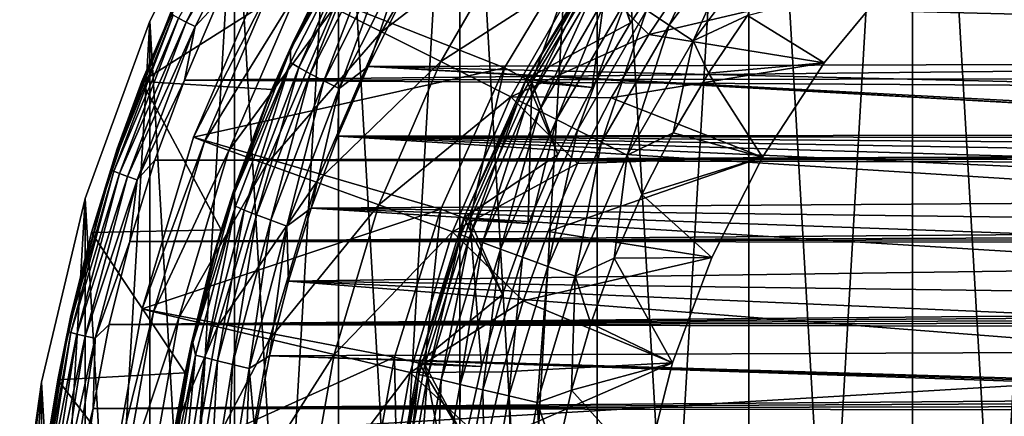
# Model space of a CAD drawing. Header units: metres. Extents: x -27 to 243, y -26 to 26.
# Tile 26 of 88: x -26.21 to -10.3, y 4.01 to 10.42. Entities that reach past the tile are written whole.
import ezdxf

# ---------------------------------------------------------------- set-up
doc = ezdxf.new("R2010")
doc.units = ezdxf.units.M
doc.layers.add('solid_ASS_SW0001', color=7, linetype='CONTINUOUS')

msp = doc.modelspace()

# ---------------------------------------------------------------- linework, layer by layer
at = {"layer": 'solid_ASS_SW0001'}
for points in [[(-8.978015, 24.666935, -24), (-8.978042, -24.666925, -24), (-11.781051, -23.457821, -24)], [(-8.978015, 24.666935, -24), (-11.781051, -23.457821, -24), (-11.78101, 23.457842, -24)], [(-8.978015, -24.666935, 74), (-8.978042, 24.666925, 74), (-11.781051, 23.457821, 74)], [(-11.78101, 23.457842, -24), (-11.781051, -23.457821, -24), (-14.424679, -21.931511, -24)], [(-11.78101, 23.457842, -24), (-14.424679, -21.931511, -24), (-14.424632, 21.931541, -24)], [(-11.78101, -23.457842, 74), (-11.781051, 23.457821, 74), (-14.424679, 21.931511, 74)], [(-8.978015, -24.666935, 74), (-11.781051, 23.457821, 74), (-11.78101, -23.457842, 74)], [(-14.424632, 21.931541, -24), (-14.424679, -21.931511, -24), (-16.873199, -20.108646, -24)], [(-14.424632, 21.931541, -24), (-16.873199, -20.108646, -24), (-16.873152, 20.108686, -24)], [(-14.424632, -21.931541, 74), (-14.424679, 21.931511, 74), (-16.873199, 20.108646, 74)], [(-11.78101, -23.457842, 74), (-14.424679, 21.931511, 74), (-14.424632, -21.931541, 74)], [(-16.873152, 20.108686, -24), (-16.873199, -20.108646, -24), (-19.093544, -18.013857, -24)], [(-16.873152, 20.108686, -24), (-19.093544, -18.013857, -24), (-19.093506, 18.013895, -24)], [(-16.873152, -20.108686, 74), (-16.873199, 20.108646, 74), (-19.093544, 18.013857, 74)], [(-14.424632, -21.931541, 74), (-16.873199, 20.108646, 74), (-16.873152, -20.108686, 74)], [(-19.093506, 18.013895, -24), (-19.093544, -18.013857, -24), (-21.055754, -15.675382, -24)], [(-19.093506, 18.013895, -24), (-21.055754, -15.675382, -24), (-21.055731, 15.675412, -24)], [(-19.093506, -18.013895, 74), (-19.093544, 18.013857, 74), (-21.055754, 15.675382, 74)], [(-16.873152, -20.108686, 74), (-19.093544, 18.013857, 74), (-19.093506, -18.013895, 74)], [(-21.055731, 15.675412, -24), (-21.055754, -15.675382, -24), (-22.733221, -13.124899, -24)], [(-21.055731, 15.675412, -24), (-22.733221, -13.124899, -24), (-22.733206, 13.124928, -24)], [(-21.055731, -15.675412, 74), (-21.055754, 15.675382, 74), (-22.733221, 13.124899, 74)], [(-19.093506, -18.013895, 74), (-21.055754, 15.675382, 74), (-21.055731, -15.675412, 74)], [(-22.733206, 13.124928, -24), (-22.733221, -13.124899, -24), (-24.103214, -10.396995, -24)], [(-22.733206, 13.124928, -24), (-24.103214, -10.396995, -24), (-24.103203, 10.397023, -24)], [(-22.733206, -13.124928, 74), (-22.733221, 13.124899, 74), (-24.103214, 10.396995, 74)], [(-24.103203, 10.397023, -24), (-24.103214, 10.396995, 74), (-22.733221, 13.124899, 74)], [(-22.733206, 13.124928, -24), (-24.103203, 10.397023, -24), (-22.733221, 13.124899, 74)], [(-21.055731, -15.675412, 74), (-22.733221, 13.124899, 74), (-22.733206, -13.124928, 74)], [(-23.517624, 10.380875, 99.057549), (-22.319799, 12.761398, 99.202538), (-23.640575, 10.444547, 98.885094)], [(-22.182722, 12.672528, 99.335403), (-22.319799, 12.761398, 99.202538), (-23.517624, 10.380875, 99.057549)], [(-23.370474, 10.308632, 99.18972), (-22.182722, 12.672528, 99.335403), (-23.517624, 10.380875, 99.057549)], [(-23.001406, 10.705154, 99.304367), (-22.182722, 12.672528, 99.335403), (-23.370474, 10.308632, 99.18972)], [(-21.130325, 10.612014, 80.908371), (-20.359026, 10.224653, 82.884712), (-19.034361, 12.519051, 82.884712)], [(-19.034361, 12.519051, 82.884712), (-20.359026, 10.224653, 82.884712), (-18.139648, 11.930591, 84.756622)], [(-16.07457, 10.572411, 85.178131), (-14.738498, 12.367067, 85.178131), (-15.713155, 10.334704, 85.409508)], [(-14.738498, 12.367067, 85.178131), (-14.407122, 12.089011, 85.409508), (-15.713155, 10.334704, 85.409508)], [(-21.827682, 9.936525, 96.582642), (-21.232185, 11.189025, 96.405144), (-20.676846, 12.152661, 96.737167)], [(-21.827682, 9.936525, 96.582642), (-20.676846, 12.152661, 96.737167), (-20.69961, 11.945339, 97.097191)], [(-21.827682, 9.936525, 96.582642), (-20.69961, 11.945339, 97.097191), (-21.827337, 9.728317, 96.945511)], [(-21.827337, 9.728317, 96.945511), (-20.69961, 11.945339, 97.097191), (-21.695694, 9.646977, 97.291191)], [(-20.69961, 11.945339, 97.097191), (-20.581465, 11.845403, 97.442863), (-21.695694, 9.646977, 97.291191)], [(-15.713155, 10.334704, 85.409508), (-14.407122, 12.089011, 85.409508), (-15.320947, 10.076745, 85.551964)], [(-14.407122, 12.089011, 85.409508), (-14.047513, 11.787263, 85.551964), (-15.320947, 10.076745, 85.551964)], [(-23.582054, 10.949281, 98.373146), (-23.175764, 11.784831, 86.707573), (-24.233067, 9.421166, 87.2006)], [(-21.122746, 11.394302, 85.750237), (-24.233067, 9.421166, 87.2006), (-23.175764, 11.784831, 86.707573)], [(-17.077049, 11.787148, 74.599998), (-18.373274, 9.642888, 74.599998), (-22.249828, 11.178329, 74.599998)], [(-21.695694, 9.646977, 97.291191), (-20.581465, 11.845403, 97.442863), (-21.511778, 9.545104, 97.594177)], [(-20.581465, 11.845403, 97.442863), (-20.41296, 11.720222, 97.746078), (-21.511778, 9.545104, 97.594177)], [(-20.359026, 10.224653, 82.884712), (-19.402048, 9.744042, 84.756622), (-18.139648, 11.930591, 84.756622)], [(-18.139648, 11.930591, 84.756622), (-19.402048, 9.744042, 84.756622), (-17.081741, 11.234798, 86.50235)], [(-17.930548, 9.410525, 75.099998), (-18.373274, 9.642888, 74.599998), (-17.077049, 11.787148, 74.599998)], [(-16.665556, 11.503118, 75.099998), (-17.930548, 9.410525, 75.099998), (-17.077049, 11.787148, 74.599998)], [(-15.320947, 10.076745, 85.551964), (-14.047513, 11.787263, 85.551964), (-14.445062, 10.48631, 85.599998)], [(-21.511778, 9.545104, 97.594177), (-20.41296, 11.720222, 97.746078), (-21.289848, 9.429763, 97.843689)], [(-20.41296, 11.720222, 97.746078), (-20.207403, 11.57848, 97.996017), (-21.289848, 9.429763, 97.843689)], [(-21.289848, 9.429763, 97.843689), (-20.207403, 11.57848, 97.996017), (-21.045488, 9.308179, 98.035576)], [(-20.207403, 11.57848, 97.996017), (-19.979483, 11.429058, 98.188477), (-21.045488, 9.308179, 98.035576)], [(-16.747856, 11.559923, 80.650002), (-18.019093, 9.456997, 80.650002), (-16.337729, 10.368277, 79.650002)], [(-18.01903, 9.457116, 83.099998), (-18.019093, 9.456997, 80.650002), (-16.747856, 11.559923, 80.650002)], [(-16.747721, 11.560118, 83.099998), (-18.01903, 9.457116, 83.099998), (-16.747856, 11.559923, 80.650002)], [(-16.962521, 11.156425, 83.584839), (-18.01903, 9.457116, 83.099998), (-16.747721, 11.560118, 83.099998)], [(-17.930548, 9.410525, 76.099998), (-17.930548, 9.410525, 75.099998), (-16.665556, 11.503118, 75.099998)], [(-16.665556, 11.503118, 76.099998), (-17.930548, 9.410525, 76.099998), (-16.665556, 11.503118, 75.099998)], [(-16.956528, 9.321946, 77), (-17.930548, 9.410525, 76.099998), (-16.665556, 11.503118, 76.099998)], [(-16.337729, 10.368277, 77), (-16.956528, 9.321946, 77), (-16.665556, 11.503118, 76.099998)], [(-16.747856, 11.559923, 80.650002), (-16.337729, 10.368277, 79.650002), (-15.654548, 11.373549, 79.650002)], [(-15.654548, 11.373549, 77), (-16.337729, 10.368277, 77), (-16.665556, 11.503118, 76.099998)], [(-21.122746, 11.394302, 85.750237), (-22.128986, 9.290284, 86.219452), (-24.233067, 9.421166, 87.2006)], [(-21.799822, 10.038314, 96.327568), (-22.128986, 9.290284, 86.219452), (-21.122746, 11.394302, 85.750237)], [(-21.232185, 11.189025, 96.405144), (-21.799822, 10.038314, 96.327568), (-21.122746, 11.394302, 85.750237)], [(-20.576677, 9.665545, 98.202026), (-21.045488, 9.308179, 98.035576), (-19.979483, 11.429058, 98.188477)], [(-20.027184, 10.764512, 98.282166), (-20.576677, 9.665545, 98.202026), (-19.979483, 11.429058, 98.188477)], [(-16.337729, 10.368277, 79.650002), (-16.337729, 10.368277, 77), (-15.654548, 11.373549, 77)], [(-15.654548, 11.373549, 79.650002), (-16.337729, 10.368277, 79.650002), (-15.654548, 11.373549, 77)], [(-22.249828, 11.178329, 74.599998), (-23.396954, 8.520124, 74.599998), (-22.082279, 11.090102, 76.735291)], [(-18.373274, 9.642888, 74.599998), (-23.396954, 8.520124, 74.599998), (-22.249828, 11.178329, 74.599998)], [(-21.827682, 9.936525, 96.582642), (-21.799822, 10.038314, 96.327568), (-21.232185, 11.189025, 96.405144)], [(-19.402048, 9.744042, 84.756622), (-18.270519, 9.17577, 86.50235), (-17.081741, 11.234798, 86.50235)], [(-17.081741, 11.234798, 86.50235), (-18.270519, 9.17577, 86.50235), (-16.040588, 10.183297, 88.099998)], [(-18.143009, 9.111761, 83.584839), (-18.01903, 9.457116, 83.099998), (-16.962521, 11.156425, 83.584839)], [(-18.143009, 9.111761, 83.584839), (-16.962521, 11.156425, 83.584839), (-18.016203, 9.048078, 84.054443)], [(-16.962521, 11.156425, 83.584839), (-16.843966, 11.078451, 84.054443), (-18.016203, 9.048078, 84.054443)], [(-17.081741, 11.234798, 86.50235), (-16.040588, 10.183297, 88.099998), (-15.369196, 11.170846, 88.099998)], [(-12.050138, 11.124484, 88.099998), (-15.369196, 11.170846, 88.099998), (-16.040588, 10.183297, 88.099998)], [(-23.396954, 8.520124, 74.599998), (-23.220448, 8.451526, 76.735291), (-22.082279, 11.090102, 76.735291)], [(-22.082279, 11.090102, 76.735291), (-23.220448, 8.451526, 76.735291), (-21.70698, 10.901618, 78.850594)], [(-18.016203, 9.048078, 84.054443), (-16.843966, 11.078451, 84.054443), (-17.809887, 8.944462, 84.487289)], [(-16.843966, 11.078451, 84.054443), (-16.651075, 10.951585, 84.487289), (-17.809887, 8.944462, 84.487289)], [(-13.207683, 9.72199, 88.099998), (-12.050138, 11.124484, 88.099998), (-16.040588, 10.183297, 88.099998)], [(-12.050138, 11.124484, 85.599998), (-13.207683, 9.72199, 85.599998), (-14.445062, 10.48631, 85.599998)], [(-12.050138, 11.124484, 85.599998), (-12.050138, 11.124484, 88.099998), (-13.207683, 9.72199, 88.099998)], [(-12.050138, 11.124484, 85.599998), (-13.207683, 9.72199, 88.099998), (-13.207683, 9.72199, 85.599998)], [(-24.628756, 8.332131, 98.255394), (-23.582054, 10.949281, 98.373146), (-24.233067, 9.421166, 87.2006)], [(-23.7684, 10.523854, 98.460091), (-23.582054, 10.949281, 98.373146), (-24.628756, 8.332131, 98.255394)], [(-23.220448, 8.451526, 76.735291), (-22.825802, 8.307886, 78.850594), (-21.70698, 10.901618, 78.850594)], [(-21.70698, 10.901618, 78.850594), (-22.825802, 8.307886, 78.850594), (-21.130325, 10.612014, 80.908371)], [(19.097061, 9.780845, 113.418297), (-20.027184, 10.764512, 98.282166), (18.570576, 10.826042, 113.090706)], [(-17.809887, 8.944462, 84.487289), (-16.651075, 10.951585, 84.487289), (-17.532007, 8.804905, 84.866722)], [(-16.651075, 10.951585, 84.487289), (-16.391275, 10.780711, 84.866722), (-17.532007, 8.804905, 84.866722)], [(-23.545031, 9.443131, 99.240623), (-23.001406, 10.705154, 99.304367), (-23.370474, 10.308632, 99.18972)], [(76.417572, 10.514408, 137.490814), (-23.001406, 10.705154, 99.304367), (-23.545031, 9.443131, 99.240623)], [(19.097061, 9.780845, 113.418297), (-20.576677, 9.665545, 98.202026), (-20.027184, 10.764512, 98.282166)], [(-17.532007, 8.804905, 84.866722), (-16.391275, 10.780711, 84.866722), (-17.193262, 8.63478, 85.178131)], [(-16.391275, 10.780711, 84.866722), (-16.07457, 10.572411, 85.178131), (-17.193262, 8.63478, 85.178131)], [(-24.73336, 7.995048, 98.357613), (-23.7684, 10.523854, 98.460091), (-24.628756, 8.332131, 98.255394)], [(-23.726862, 10.493659, 98.681099), (-23.7684, 10.523854, 98.460091), (-24.73336, 7.995048, 98.357613)], [(76.417572, 10.514408, 137.490814), (-23.545031, 9.443131, 99.240623), (92.721703, 9.623175, 143.851685)], [(-22.825802, 8.307886, 78.850594), (-22.219427, 8.087185, 80.908371), (-21.130325, 10.612014, 80.908371)], [(-21.130325, 10.612014, 80.908371), (-22.219427, 8.087185, 80.908371), (-20.359026, 10.224653, 82.884712)], [(-17.193262, 8.63478, 85.178131), (-16.07457, 10.572411, 85.178131), (-16.806694, 8.440639, 85.409508)], [(-16.07457, 10.572411, 85.178131), (-15.713155, 10.334704, 85.409508), (-16.806694, 8.440639, 85.409508)], [(-24.103203, 10.397023, -24), (-24.103214, -10.396995, -24), (-25.147223, -7.528595, -24)], [(-24.103203, 10.397023, -24), (-25.147223, -7.528595, -24), (-25.147217, 7.528615, -24)], [(-24.103203, -10.397023, 74), (-24.103214, 10.396995, 74), (-25.147223, 7.528595, 74)], [(-25.147217, 7.528615, -24), (-25.147223, 7.528595, 74), (-24.103214, 10.396995, 74)], [(-24.103203, 10.397023, -24), (-25.147217, 7.528615, -24), (-24.103214, 10.396995, 74)], [(-24.686892, 7.97213, 98.578506), (-23.726862, 10.493659, 98.681099), (-24.73336, 7.995048, 98.357613)], [(-23.640575, 10.444547, 98.885094), (-23.726862, 10.493659, 98.681099), (-24.686892, 7.97213, 98.578506)], [(-24.594101, 7.934847, 98.78215), (-23.640575, 10.444547, 98.885094), (-24.686892, 7.97213, 98.578506)], [(-23.517624, 10.380875, 99.057549), (-23.640575, 10.444547, 98.885094), (-24.594101, 7.934847, 98.78215)], [(-24.463615, 7.886507, 98.954056), (-23.517624, 10.380875, 99.057549), (-24.594101, 7.934847, 98.78215)], [(-23.370474, 10.308632, 99.18972), (-23.517624, 10.380875, 99.057549), (-24.463615, 7.886507, 98.954056)], [(-22.733206, -13.124928, 74), (-24.103214, 10.396995, 74), (-24.103203, -10.397023, 74)], [(-18.019093, 9.456997, 80.650002), (-16.956528, 9.321946, 79.650002), (-16.337729, 10.368277, 79.650002)], [(-16.956528, 9.321946, 79.650002), (-16.956528, 9.321946, 77), (-16.337729, 10.368277, 77)], [(-16.337729, 10.368277, 79.650002), (-16.956528, 9.321946, 79.650002), (-16.337729, 10.368277, 77)], [(-15.320947, 10.076745, 85.551964), (-14.445062, 10.48631, 85.599998), (-15.075318, 9.558097, 85.599998)], [(-13.207683, 9.72199, 85.599998), (-15.075318, 9.558097, 85.599998), (-14.445062, 10.48631, 85.599998)], [(-24.308537, 7.831656, 99.085518), (-23.370474, 10.308632, 99.18972), (-24.463615, 7.886507, 98.954056)], [(-23.545031, 9.443131, 99.240623), (-23.370474, 10.308632, 99.18972), (-24.308537, 7.831656, 99.085518)], [(-22.219427, 8.087185, 80.908371), (-21.408373, 7.791986, 82.884712), (-20.359026, 10.224653, 82.884712)], [(-20.359026, 10.224653, 82.884712), (-21.408373, 7.791986, 82.884712), (-19.402048, 9.744042, 84.756622)], [(-18.270519, 9.17577, 86.50235), (-16.648296, 9.156104, 88.099998), (-16.040588, 10.183297, 88.099998)], [(-16.806694, 8.440639, 85.409508), (-15.713155, 10.334704, 85.409508), (-16.38719, 8.229957, 85.551964)], [(-13.207683, 9.72199, 88.099998), (-16.040588, 10.183297, 88.099998), (-16.648296, 9.156104, 88.099998)], [(-15.713155, 10.334704, 85.409508), (-15.320947, 10.076745, 85.551964), (-16.38719, 8.229957, 85.551964)], [(-21.799822, 10.038314, 96.327568), (-22.305729, 8.85745, 96.261032), (-22.128986, 9.290284, 86.219452)], [(-21.827682, 9.936525, 96.582642), (-22.305729, 8.85745, 96.261032), (-21.799822, 10.038314, 96.327568)], [(-16.38719, 8.229957, 85.551964), (-15.320947, 10.076745, 85.551964), (-15.646036, 8.592092, 85.599998)], [(-15.320947, 10.076745, 85.551964), (-15.075318, 9.558097, 85.599998), (-15.646036, 8.592092, 85.599998)], [(-22.742243, 7.611385, 96.47036), (-22.305729, 8.85745, 96.261032), (-21.827682, 9.936525, 96.582642)], [(-22.742243, 7.611385, 96.47036), (-21.827682, 9.936525, 96.582642), (-21.827337, 9.728317, 96.945511)], [(-22.742243, 7.611385, 96.47036), (-21.827337, 9.728317, 96.945511), (-22.719086, 7.404068, 96.835655)], [(-22.719086, 7.404068, 96.835655), (-21.827337, 9.728317, 96.945511), (-22.576797, 7.342202, 97.181145)], [(-21.827337, 9.728317, 96.945511), (-21.695694, 9.646977, 97.291191), (-22.576797, 7.342202, 97.181145)], [(-21.408373, 7.791986, 82.884712), (-20.402071, 7.425723, 84.756622), (-19.402048, 9.744042, 84.756622)], [(19.564367, 8.7212, 113.711769), (-20.576677, 9.665545, 98.202026), (19.097061, 9.780845, 113.418297)], [(-19.402048, 9.744042, 84.756622), (-20.402071, 7.425723, 84.756622), (-18.270519, 9.17577, 86.50235)], [(-14.202817, 8.2, 88.099998), (-13.207683, 9.72199, 88.099998), (-16.648296, 9.156104, 88.099998)], [(-13.207683, 9.72199, 85.599998), (-14.202817, 8.2, 85.599998), (-15.075318, 9.558097, 85.599998)], [(-13.207683, 9.72199, 85.599998), (-13.207683, 9.72199, 88.099998), (-14.202817, 8.2, 88.099998)], [(-13.207683, 9.72199, 85.599998), (-14.202817, 8.2, 88.099998), (-14.202817, 8.2, 85.599998)], [(92.721703, 9.623175, 143.851685), (-23.545031, 9.443131, 99.240623), (108.955536, 8.637257, 150.185791)], [(-18.373274, 9.642888, 74.599998), (-19.401567, 7.358101, 74.599998), (-23.396954, 8.520124, 74.599998)], [(-22.576797, 7.342202, 97.181145), (-21.695694, 9.646977, 97.291191), (-22.380728, 7.264736, 97.483734)], [(-21.695694, 9.646977, 97.291191), (-21.511778, 9.545104, 97.594177), (-22.380728, 7.264736, 97.483734)], [(-20.576677, 9.665545, 98.202026), (-21.067345, 8.534859, 98.133415), (-21.045488, 9.308179, 98.035576)], [(-1.049809, 8.564291, 105.814499), (-21.067345, 8.534859, 98.133415), (-20.576677, 9.665545, 98.202026)], [(-0.372001, 8.592876, 106.071838), (-20.576677, 9.665545, 98.202026), (19.564367, 8.7212, 113.711769)], [(-0.9998, 8.568277, 105.833298), (-1.049809, 8.564291, 105.814499), (-20.576677, 9.665545, 98.202026)], [(-0.372001, 8.592876, 106.071838), (-0.9998, 8.568277, 105.833298), (-20.576677, 9.665545, 98.202026)], [(-18.934063, 7.180793, 75.099998), (-19.401567, 7.358101, 74.599998), (-18.373274, 9.642888, 74.599998)], [(-17.930548, 9.410525, 75.099998), (-18.934063, 7.180793, 75.099998), (-18.373274, 9.642888, 74.599998)], [(-14.202817, 8.2, 85.599998), (-15.646036, 8.592092, 85.599998), (-15.075318, 9.558097, 85.599998)], [(-24.628756, 8.332131, 98.255394), (-24.233067, 9.421166, 87.2006), (-25.045216, 6.981016, 87.579315)], [(-22.949577, 7.022552, 86.602104), (-25.045216, 6.981016, 87.579315), (-24.233067, 9.421166, 87.2006)], [(-24.020542, 8.150835, 99.187515), (-23.545031, 9.443131, 99.240623), (-24.308537, 7.831656, 99.085518)], [(-22.128986, 9.290284, 86.219452), (-22.949577, 7.022552, 86.602104), (-24.233067, 9.421166, 87.2006)], [(108.955536, 8.637257, 150.185791), (-23.545031, 9.443131, 99.240623), (-24.020542, 8.150835, 99.187515)], [(-22.380728, 7.264736, 97.483734), (-21.511778, 9.545104, 97.594177), (-22.145885, 7.177042, 97.732674)], [(-21.511778, 9.545104, 97.594177), (-21.289848, 9.429763, 97.843689), (-22.145885, 7.177042, 97.732674)], [(-22.145885, 7.177042, 97.732674), (-21.289848, 9.429763, 97.843689), (-21.888559, 7.084612, 97.923866)], [(-21.289848, 9.429763, 97.843689), (-21.045488, 9.308179, 98.035576), (-21.888559, 7.084612, 97.923866)], [(-18.01903, 9.457116, 83.099998), (-19.02758, 7.216209, 83.099998), (-18.019093, 9.456997, 80.650002)], [(-18.143009, 9.111761, 83.584839), (-19.02758, 7.216209, 83.099998), (-18.01903, 9.457116, 83.099998)], [(-19.02758, 7.216209, 83.099998), (-19.027563, 7.216254, 80.650002), (-18.019093, 9.456997, 80.650002)], [(-18.019093, 9.456997, 80.650002), (-19.027563, 7.216254, 80.650002), (-17.508463, 8.238702, 79.650002)], [(-18.934063, 7.180793, 76.099998), (-18.934063, 7.180793, 75.099998), (-17.930548, 9.410525, 75.099998)], [(-17.930548, 9.410525, 76.099998), (-18.934063, 7.180793, 76.099998), (-17.930548, 9.410525, 75.099998)], [(-17.991125, 7.123335, 77), (-18.934063, 7.180793, 76.099998), (-17.930548, 9.410525, 76.099998)], [(-18.019093, 9.456997, 80.650002), (-17.508463, 8.238702, 79.650002), (-16.956528, 9.321946, 79.650002)], [(-17.508463, 8.238702, 77), (-17.991125, 7.123335, 77), (-17.930548, 9.410525, 76.099998)], [(-16.956528, 9.321946, 77), (-17.508463, 8.238702, 77), (-17.930548, 9.410525, 76.099998)], [(-22.748205, 7.649779, 96.204811), (-22.949577, 7.022552, 86.602104), (-22.128986, 9.290284, 86.219452)], [(-22.305729, 8.85745, 96.261032), (-22.748205, 7.649779, 96.204811), (-22.128986, 9.290284, 86.219452)], [(-21.497204, 7.375926, 98.075569), (-21.888559, 7.084612, 97.923866), (-21.045488, 9.308179, 98.035576)], [(-21.067345, 8.534859, 98.133415), (-21.497204, 7.375926, 98.075569), (-21.045488, 9.308179, 98.035576)], [(-17.508463, 8.238702, 79.650002), (-17.508463, 8.238702, 77), (-16.956528, 9.321946, 77)], [(-16.956528, 9.321946, 79.650002), (-17.508463, 8.238702, 79.650002), (-16.956528, 9.321946, 77)], [(-20.402071, 7.425723, 84.756622), (-19.212219, 6.992655, 86.50235), (-18.270519, 9.17577, 86.50235)], [(-18.270519, 9.17577, 86.50235), (-19.212219, 6.992655, 86.50235), (-17.190166, 8.093089, 88.099998)], [(-19.078144, 6.943876, 83.584839), (-19.02758, 7.216209, 83.099998), (-18.143009, 9.111761, 83.584839)], [(-19.078144, 6.943876, 83.584839), (-18.143009, 9.111761, 83.584839), (-18.944801, 6.895344, 84.054443)], [(-18.143009, 9.111761, 83.584839), (-18.016203, 9.048078, 84.054443), (-18.944801, 6.895344, 84.054443)], [(-18.270519, 9.17577, 86.50235), (-17.190166, 8.093089, 88.099998), (-16.648296, 9.156104, 88.099998)], [(-14.202817, 8.2, 88.099998), (-16.648296, 9.156104, 88.099998), (-17.190166, 8.093089, 88.099998)], [(-18.944801, 6.895344, 84.054443), (-18.016203, 9.048078, 84.054443), (-18.727852, 6.816381, 84.487289)], [(-18.016203, 9.048078, 84.054443), (-17.809887, 8.944462, 84.487289), (-18.727852, 6.816381, 84.487289)], [(-18.727852, 6.816381, 84.487289), (-17.809887, 8.944462, 84.487289), (-18.43565, 6.710028, 84.866722)], [(-17.809887, 8.944462, 84.487289), (-17.532007, 8.804905, 84.866722), (-18.43565, 6.710028, 84.866722)], [(-22.742243, 7.611385, 96.47036), (-22.748205, 7.649779, 96.204811), (-22.305729, 8.85745, 96.261032)], [(-18.43565, 6.710028, 84.866722), (-17.532007, 8.804905, 84.866722), (-18.079443, 6.580379, 85.178131)], [(-17.532007, 8.804905, 84.866722), (-17.193262, 8.63478, 85.178131), (-18.079443, 6.580379, 85.178131)], [(109.774605, 8.518213, 150.511826), (108.955536, 8.637257, 150.185791), (-24.020542, 8.150835, 99.187515)], [(-18.079443, 6.580379, 85.178131), (-17.193262, 8.63478, 85.178131), (-17.672951, 6.432428, 85.409508)], [(-17.193262, 8.63478, 85.178131), (-16.806694, 8.440639, 85.409508), (-17.672951, 6.432428, 85.409508)], [(-16.38719, 8.229957, 85.551964), (-15.646036, 8.592092, 85.599998), (-16.154802, 7.592419, 85.599998)], [(-14.202817, 8.2, 85.599998), (-16.154802, 7.592419, 85.599998), (-15.646036, 8.592092, 85.599998)], [(-23.396954, 8.520124, 74.599998), (-24.227486, 5.747952, 74.599998), (-23.220448, 8.451526, 76.735291)], [(-19.401567, 7.358101, 74.599998), (-24.227486, 5.747952, 74.599998), (-23.396954, 8.520124, 74.599998)], [(-24.227486, 5.747952, 74.599998), (-24.0446, 5.698658, 76.735291), (-23.220448, 8.451526, 76.735291)], [(-23.220448, 8.451526, 76.735291), (-24.0446, 5.698658, 76.735291), (-22.825802, 8.307886, 78.850594)], [(109.774605, 8.518213, 150.511826), (-24.020542, 8.150835, 99.187515), (110.573944, 8.264803, 150.84285)], [(-4.531361, 7.485399, 104.578697), (-21.497204, 7.375926, 98.075569), (-21.067345, 8.534859, 98.133415)], [(-1.049809, 8.564291, 105.814499), (-1.621971, 8.49718, 105.601524), (-21.067345, 8.534859, 98.133415)], [(-3.986149, 7.770355, 104.762726), (-4.531361, 7.485399, 104.578697), (-21.067345, 8.534859, 98.133415)], [(-3.419858, 8.015654, 104.957603), (-3.986149, 7.770355, 104.762726), (-21.067345, 8.534859, 98.133415)], [(-2.835163, 8.219568, 105.162804), (-3.419858, 8.015654, 104.957603), (-21.067345, 8.534859, 98.133415)], [(-2.234832, 8.380557, 105.377716), (-2.835163, 8.219568, 105.162804), (-21.067345, 8.534859, 98.133415)], [(-1.621971, 8.49718, 105.601524), (-2.234832, 8.380557, 105.377716), (-21.067345, 8.534859, 98.133415)], [(-17.672951, 6.432428, 85.409508), (-16.806694, 8.440639, 85.409508), (-17.231825, 6.271872, 85.551964)], [(-16.806694, 8.440639, 85.409508), (-16.38719, 8.229957, 85.551964), (-17.231825, 6.271872, 85.551964)], [(-25.387022, 5.612408, 98.176903), (-24.628756, 8.332131, 98.255394), (-25.045216, 6.981016, 87.579315)], [(-24.73336, 7.995048, 98.357613), (-24.628756, 8.332131, 98.255394), (-25.387022, 5.612408, 98.176903)], [(-24.0446, 5.698658, 76.735291), (-23.635946, 5.601805, 78.850594), (-22.825802, 8.307886, 78.850594)], [(-22.825802, 8.307886, 78.850594), (-23.635946, 5.601805, 78.850594), (-22.219427, 8.087185, 80.908371)], [(-24.426065, 6.832507, 99.144157), (-24.020542, 8.150835, 99.187515), (-24.308537, 7.831656, 99.085518)], [(111.329231, 7.881136, 151.16803), (-24.020542, 8.150835, 99.187515), (-24.426065, 6.832507, 99.144157)], [(110.573944, 8.264803, 150.84285), (-24.020542, 8.150835, 99.187515), (111.329231, 7.881136, 151.16803)], [(-19.027563, 7.216254, 80.650002), (-17.991125, 7.123335, 79.650002), (-17.508463, 8.238702, 79.650002)], [(-17.991125, 7.123335, 79.650002), (-17.991125, 7.123335, 77), (-17.508463, 8.238702, 77)], [(-17.508463, 8.238702, 79.650002), (-17.991125, 7.123335, 79.650002), (-17.508463, 8.238702, 77)], [(-14.202817, 8.2, 88.099998), (-17.190166, 8.093089, 88.099998), (-17.664686, 6.997056, 88.099998)], [(-15.023331, 6.577194, 88.099998), (-14.202817, 8.2, 88.099998), (-17.664686, 6.997056, 88.099998)], [(-17.231825, 6.271872, 85.551964), (-16.38719, 8.229957, 85.551964), (-16.599648, 6.563095, 85.599998)], [(-16.38719, 8.229957, 85.551964), (-16.154802, 7.592419, 85.599998), (-16.599648, 6.563095, 85.599998)], [(-14.202817, 8.2, 85.599998), (-15.023331, 6.577194, 85.599998), (-16.154802, 7.592419, 85.599998)], [(-14.202817, 8.2, 85.599998), (-14.202817, 8.2, 88.099998), (-15.023331, 6.577194, 88.099998)], [(-14.202817, 8.2, 85.599998), (-15.023331, 6.577194, 88.099998), (-15.023331, 6.577194, 85.599998)], [(-25.430376, 5.379001, 98.289772), (-24.73336, 7.995048, 98.357613), (-25.387022, 5.612408, 98.176903)], [(-24.686892, 7.97213, 98.578506), (-24.73336, 7.995048, 98.357613), (-25.430376, 5.379001, 98.289772)], [(-25.380358, 5.363593, 98.510544), (-24.686892, 7.97213, 98.578506), (-25.430376, 5.379001, 98.289772)], [(-24.594101, 7.934847, 98.78215), (-24.686892, 7.97213, 98.578506), (-25.380358, 5.363593, 98.510544)], [(-23.635946, 5.601805, 78.850594), (-23.008051, 5.452992, 80.908371), (-22.219427, 8.087185, 80.908371)], [(-22.219427, 8.087185, 80.908371), (-23.008051, 5.452992, 80.908371), (-21.408373, 7.791986, 82.884712)], [(-19.212219, 6.992655, 86.50235), (-17.664686, 6.997056, 88.099998), (-17.190166, 8.093089, 88.099998)], [(-25.282885, 5.338523, 98.713875), (-24.594101, 7.934847, 98.78215), (-25.380358, 5.363593, 98.510544)], [(-24.463615, 7.886507, 98.954056), (-24.594101, 7.934847, 98.78215), (-25.282885, 5.338523, 98.713875)], [(-25.146976, 5.306017, 98.885292), (-24.463615, 7.886507, 98.954056), (-25.282885, 5.338523, 98.713875)], [(-24.308537, 7.831656, 99.085518), (-24.463615, 7.886507, 98.954056), (-25.146976, 5.306017, 98.885292)], [(-24.986187, 5.269132, 99.016167), (-24.308537, 7.831656, 99.085518), (-25.146976, 5.306017, 98.885292)], [(-24.426065, 6.832507, 99.144157), (-24.308537, 7.831656, 99.085518), (-24.986187, 5.269132, 99.016167)], [(111.329231, 7.881136, 151.16803), (-24.426065, 6.832507, 99.144157), (112.020149, 7.376493, 151.47702)], [(-22.748205, 7.649779, 96.204811), (-23.125631, 6.419123, 96.158325), (-22.949577, 7.022552, 86.602104)], [(-22.742243, 7.611385, 96.47036), (-23.125631, 6.419123, 96.158325), (-22.748205, 7.649779, 96.204811)], [(-23.008051, 5.452992, 80.908371), (-22.168211, 5.253947, 82.884712), (-21.408373, 7.791986, 82.884712)], [(-21.408373, 7.791986, 82.884712), (-22.168211, 5.253947, 82.884712), (-20.402071, 7.425723, 84.756622)], [(-25.147217, 7.528615, -24), (-25.147223, -7.528595, -24), (-25.851194, -4.558321, -24)], [(-25.147217, 7.528615, -24), (-25.851194, -4.558321, -24), (-25.851192, 4.55833, -24)], [(-25.147217, -7.528615, 74), (-25.147223, 7.528595, 74), (-25.851194, 4.558321, 74)], [(-25.851192, 4.55833, -24), (-25.851194, 4.558321, 74), (-25.147223, 7.528595, 74)], [(-25.147217, 7.528615, -24), (-25.851192, 4.55833, -24), (-25.147223, 7.528595, 74)], [(-24.103203, -10.397023, 74), (-25.147223, 7.528595, 74), (-25.147217, -7.528615, 74)], [(-23.41013, 5.203225, 96.394196), (-23.125631, 6.419123, 96.158325), (-22.742243, 7.611385, 96.47036)], [(-23.41013, 5.203225, 96.394196), (-22.742243, 7.611385, 96.47036), (-22.719086, 7.404068, 96.835655)], [(-4.531361, 7.485399, 104.578697), (-5.052976, 7.162669, 104.40593), (-21.497204, 7.375926, 98.075569)], [(-15.023331, 6.577194, 85.599998), (-16.599648, 6.563095, 85.599998), (-16.154802, 7.592419, 85.599998)], [(112.020149, 7.376493, 151.47702), (-24.426065, 6.832507, 99.144157), (112.337189, 7.081667, 151.622955)], [(-19.401567, 7.358101, 74.599998), (-20.146992, 4.966006, 74.599998), (-24.227486, 5.747952, 74.599998)], [(-23.41013, 5.203225, 96.394196), (-22.719086, 7.404068, 96.835655), (-23.364676, 4.998668, 96.761635)], [(-23.364676, 4.998668, 96.761635), (-22.719086, 7.404068, 96.835655), (-23.214701, 4.956926, 97.106895)], [(-22.719086, 7.404068, 96.835655), (-22.576797, 7.342202, 97.181145), (-23.214701, 4.956926, 97.106895)], [(-23.214701, 4.956926, 97.106895), (-22.576797, 7.342202, 97.181145), (-23.009857, 4.904687, 97.409073)], [(-22.576797, 7.342202, 97.181145), (-22.380728, 7.264736, 97.483734), (-23.009857, 4.904687, 97.409073)], [(-22.168211, 5.253947, 82.884712), (-21.126192, 5.006984, 84.756622), (-20.402071, 7.425723, 84.756622)], [(-21.497204, 7.375926, 98.075569), (-21.86442, 6.192544, 98.027832), (-21.888559, 7.084612, 97.923866)], [(-6.016557, 6.411646, 104.09523), (-21.86442, 6.192544, 98.027832), (-21.497204, 7.375926, 98.075569)], [(-5.548825, 6.80401, 104.244675), (-6.016557, 6.411646, 104.09523), (-21.497204, 7.375926, 98.075569)], [(-5.052976, 7.162669, 104.40593), (-5.548825, 6.80401, 104.244675), (-21.497204, 7.375926, 98.075569)], [(-20.402071, 7.425723, 84.756622), (-21.126192, 5.006984, 84.756622), (-19.212219, 6.992655, 86.50235)], [(-19.661524, 4.846338, 75.099998), (-20.146992, 4.966006, 74.599998), (-19.401567, 7.358101, 74.599998)], [(-18.934063, 7.180793, 75.099998), (-19.661524, 4.846338, 75.099998), (-19.401567, 7.358101, 74.599998)], [(-23.009857, 4.904687, 97.409073), (-22.380728, 7.264736, 97.483734), (-22.765692, 4.845571, 97.657471)], [(-22.380728, 7.264736, 97.483734), (-22.145885, 7.177042, 97.732674), (-22.765692, 4.845571, 97.657471)], [(-22.765692, 4.845571, 97.657471), (-22.145885, 7.177042, 97.732674), (-22.499004, 4.783276, 97.84803)], [(-22.145885, 7.177042, 97.732674), (-21.888559, 7.084612, 97.923866), (-22.499004, 4.783276, 97.84803)], [(-19.758665, 4.870074, 83.099998), (-19.758617, 4.87027, 80.650002), (-19.027563, 7.216254, 80.650002)], [(-19.02758, 7.216209, 83.099998), (-19.758665, 4.870074, 83.099998), (-19.027563, 7.216254, 80.650002)], [(-19.078144, 6.943876, 83.584839), (-19.758665, 4.870074, 83.099998), (-19.02758, 7.216209, 83.099998)], [(-19.027563, 7.216254, 80.650002), (-19.758617, 4.87027, 80.650002), (-18.403, 5.979308, 79.650002)], [(-19.661524, 4.846338, 76.099998), (-19.661524, 4.846338, 75.099998), (-18.934063, 7.180793, 75.099998)], [(-18.934063, 7.180793, 76.099998), (-19.661524, 4.846338, 76.099998), (-18.934063, 7.180793, 75.099998)], [(-18.742035, 4.812343, 77), (-19.661524, 4.846338, 76.099998), (-18.934063, 7.180793, 76.099998)], [(-19.027563, 7.216254, 80.650002), (-18.403, 5.979308, 79.650002), (-17.991125, 7.123335, 79.650002)], [(-18.403, 5.979308, 77), (-18.742035, 4.812343, 77), (-18.934063, 7.180793, 76.099998)], [(-17.991125, 7.123335, 77), (-18.403, 5.979308, 77), (-18.934063, 7.180793, 76.099998)], [(-22.949577, 7.022552, 86.602104), (-23.5334, 4.70949, 86.874344), (-25.045216, 6.981016, 87.579315)], [(112.337189, 7.081667, 151.622955), (-24.426065, 6.832507, 99.144157), (112.632919, 6.760365, 151.761749)], [(-23.436695, 5.169269, 96.121025), (-23.5334, 4.70949, 86.874344), (-22.949577, 7.022552, 86.602104)], [(-23.125631, 6.419123, 96.158325), (-23.436695, 5.169269, 96.121025), (-22.949577, 7.022552, 86.602104)], [(-22.167484, 4.988485, 97.989586), (-22.499004, 4.783276, 97.84803), (-21.888559, 7.084612, 97.923866)], [(-21.86442, 6.192544, 98.027832), (-22.167484, 4.988485, 97.989586), (-21.888559, 7.084612, 97.923866)], [(-18.403, 5.979308, 79.650002), (-18.403, 5.979308, 77), (-17.991125, 7.123335, 77)], [(-17.991125, 7.123335, 79.650002), (-18.403, 5.979308, 79.650002), (-17.991125, 7.123335, 77)], [(-25.387022, 5.612408, 98.176903), (-25.045216, 6.981016, 87.579315), (-25.589796, 4.599946, 87.83326)], [(-23.5334, 4.70949, 86.874344), (-25.589796, 4.599946, 87.83326), (-25.045216, 6.981016, 87.579315)], [(-21.126192, 5.006984, 84.756622), (-19.89411, 4.714977, 86.50235), (-19.212219, 6.992655, 86.50235)], [(-19.212219, 6.992655, 86.50235), (-19.89411, 4.714977, 86.50235), (-18.069298, 5.873708, 88.099998)], [(-19.75528, 4.682087, 83.584839), (-19.758665, 4.870074, 83.099998), (-19.078144, 6.943876, 83.584839)], [(-19.75528, 4.682087, 83.584839), (-19.078144, 6.943876, 83.584839), (-19.617205, 4.649363, 84.054443)], [(-19.078144, 6.943876, 83.584839), (-18.944801, 6.895344, 84.054443), (-19.617205, 4.649363, 84.054443)], [(-19.617205, 4.649363, 84.054443), (-18.944801, 6.895344, 84.054443), (-19.392555, 4.59612, 84.487289)], [(-18.944801, 6.895344, 84.054443), (-18.727852, 6.816381, 84.487289), (-19.392555, 4.59612, 84.487289)], [(-19.212219, 6.992655, 86.50235), (-18.069298, 5.873708, 88.099998), (-17.664686, 6.997056, 88.099998)], [(-15.023331, 6.577194, 88.099998), (-17.664686, 6.997056, 88.099998), (-18.069298, 5.873708, 88.099998)], [(-24.759912, 5.492747, 99.109795), (-24.426065, 6.832507, 99.144157), (-24.986187, 5.269132, 99.016167)], [(112.632919, 6.760365, 151.761749), (-24.426065, 6.832507, 99.144157), (-24.759912, 5.492747, 99.109795)], [(112.632919, 6.760365, 151.761749), (-24.759912, 5.492747, 99.109795), (112.905411, 6.414597, 151.892227)], [(-19.392555, 4.59612, 84.487289), (-18.727852, 6.816381, 84.487289), (-19.089981, 4.524408, 84.866722)], [(-18.727852, 6.816381, 84.487289), (-18.43565, 6.710028, 84.866722), (-19.089981, 4.524408, 84.866722)], [(-19.089981, 4.524408, 84.866722), (-18.43565, 6.710028, 84.866722), (-18.721132, 4.43699, 85.178131)], [(-18.43565, 6.710028, 84.866722), (-18.079443, 6.580379, 85.178131), (-18.721132, 4.43699, 85.178131)], [(-18.721132, 4.43699, 85.178131), (-18.079443, 6.580379, 85.178131), (-18.300213, 4.33723, 85.409508)], [(-18.079443, 6.580379, 85.178131), (-17.672951, 6.432428, 85.409508), (-18.300213, 4.33723, 85.409508)], [(-15.659155, 4.873483, 88.099998), (-15.023331, 6.577194, 88.099998), (-18.069298, 5.873708, 88.099998)], [(-17.231825, 6.271872, 85.551964), (-16.599648, 6.563095, 85.599998), (-16.979061, 5.507627, 85.599998)], [(-15.659155, 4.873483, 85.599998), (-16.979061, 5.507627, 85.599998), (-16.599648, 6.563095, 85.599998)], [(-15.023331, 6.577194, 85.599998), (-15.659155, 4.873483, 85.599998), (-16.599648, 6.563095, 85.599998)], [(-15.023331, 6.577194, 85.599998), (-15.023331, 6.577194, 88.099998), (-15.659155, 4.873483, 88.099998)], [(-15.023331, 6.577194, 85.599998), (-15.659155, 4.873483, 88.099998), (-15.659155, 4.873483, 85.599998)], [(112.905411, 6.414597, 151.892227), (-24.759912, 5.492747, 99.109795), (113.152878, 6.046562, 152.01326)], [(-23.41013, 5.203225, 96.394196), (-23.436695, 5.169269, 96.121025), (-23.125631, 6.419123, 96.158325)], [(-6.016557, 6.411646, 104.09523), (-6.454328, 5.987573, 103.957695), (-21.86442, 6.192544, 98.027832)], [(-18.300213, 4.33723, 85.409508), (-17.672951, 6.432428, 85.409508), (-17.84343, 4.228971, 85.551964)], [(-17.672951, 6.432428, 85.409508), (-17.231825, 6.271872, 85.551964), (-17.84343, 4.228971, 85.551964)], [(-17.84343, 4.228971, 85.551964), (-17.231825, 6.271872, 85.551964), (-17.291634, 4.429662, 85.599998)], [(-17.231825, 6.271872, 85.551964), (-16.979061, 5.507627, 85.599998), (-17.291634, 4.429662, 85.599998)], [(113.152878, 6.046562, 152.01326), (-24.759912, 5.492747, 99.109795), (113.373932, 5.658437, 152.123917)], [(-7.232742, 5.053185, 103.718735), (-22.167484, 4.988485, 97.989586), (-21.86442, 6.192544, 98.027832)], [(-6.860444, 5.533826, 103.83213), (-7.232742, 5.053185, 103.718735), (-21.86442, 6.192544, 98.027832)], [(-6.454328, 5.987573, 103.957695), (-6.860444, 5.533826, 103.83213), (-21.86442, 6.192544, 98.027832)], [(-19.758617, 4.87027, 80.650002), (-18.742035, 4.812343, 79.650002), (-18.403, 5.979308, 79.650002)], [(-18.742035, 4.812343, 79.650002), (-18.742035, 4.812343, 77), (-18.403, 5.979308, 77)], [(-18.403, 5.979308, 79.650002), (-18.742035, 4.812343, 79.650002), (-18.403, 5.979308, 77)], [(-24.227486, 5.747952, 74.599998), (-24.731089, 2.89539, 74.599998), (-24.0446, 5.698658, 76.735291)], [(-20.146992, 4.966006, 74.599998), (-24.731089, 2.89539, 74.599998), (-24.227486, 5.747952, 74.599998)], [(-19.89411, 4.714977, 86.50235), (-18.402411, 4.727714, 88.099998), (-18.069298, 5.873708, 88.099998)], [(-15.659155, 4.873483, 88.099998), (-18.069298, 5.873708, 88.099998), (-18.402411, 4.727714, 88.099998)], [(-25.846273, 2.823147, 98.132141), (-25.387022, 5.612408, 98.176903), (-25.831331, 2.956697, 95.79406)], [(-25.430376, 5.379001, 98.289772), (-25.387022, 5.612408, 98.176903), (-25.846273, 2.823147, 98.132141)], [(-25.387022, 5.612408, 98.176903), (-25.803108, 3.193716, 95.508354), (-25.831331, 2.956697, 95.79406)], [(-25.387022, 5.612408, 98.176903), (-25.776329, 3.40304, 95.202217), (-25.803108, 3.193716, 95.508354)], [(-25.387022, 5.612408, 98.176903), (-25.751959, 3.582841, 94.878555), (-25.776329, 3.40304, 95.202217)], [(-25.387022, 5.612408, 98.176903), (-25.713591, 3.848553, 94.190247), (-25.751959, 3.582841, 94.878555)], [(-25.387022, 5.612408, 98.176903), (-25.69309, 3.983105, 93.467255), (-25.713591, 3.848553, 94.190247)], [(-25.387022, 5.612408, 98.176903), (-25.69309, 3.983105, 92.73275), (-25.69309, 3.983105, 93.467255)], [(-25.387022, 5.612408, 98.176903), (-25.589796, 4.599946, 87.83326), (-25.69309, 3.983105, 92.73275)], [(113.373932, 5.658437, 152.123917), (-24.759912, 5.492747, 99.109795), (113.56752, 5.252032, 152.223404)], [(-24.731089, 2.89539, 74.599998), (-24.543591, 2.868726, 76.735291), (-24.0446, 5.698658, 76.735291)], [(-24.0446, 5.698658, 76.735291), (-24.543591, 2.868726, 76.735291), (-23.635946, 5.601805, 78.850594)], [(-24.543591, 2.868726, 76.735291), (-24.126457, 2.81997, 78.850594), (-23.635946, 5.601805, 78.850594)], [(-23.635946, 5.601805, 78.850594), (-24.126457, 2.81997, 78.850594), (-23.008051, 5.452992, 80.908371)], [(-25.020954, 4.135233, 99.083763), (-24.759912, 5.492747, 99.109795), (-24.986187, 5.269132, 99.016167)], [(113.56752, 5.252032, 152.223404), (-24.759912, 5.492747, 99.109795), (-25.020954, 4.135233, 99.083763)], [(-24.126457, 2.81997, 78.850594), (-23.485531, 2.745057, 80.908371), (-23.008051, 5.452992, 80.908371)], [(-23.008051, 5.452992, 80.908371), (-23.485531, 2.745057, 80.908371), (-22.168211, 5.253947, 82.884712)], [(-15.659155, 4.873483, 85.599998), (-17.291634, 4.429662, 85.599998), (-16.979061, 5.507627, 85.599998)], [(-25.851673, 2.704111, 98.251274), (-25.430376, 5.379001, 98.289772), (-25.846273, 2.823147, 98.132141)], [(-25.380358, 5.363593, 98.510544), (-25.430376, 5.379001, 98.289772), (-25.851673, 2.704111, 98.251274)], [(-25.799517, 2.696368, 98.471954), (-25.380358, 5.363593, 98.510544), (-25.851673, 2.704111, 98.251274)], [(-25.282885, 5.338523, 98.713875), (-25.380358, 5.363593, 98.510544), (-25.799517, 2.696368, 98.471954)], [(-25.699221, 2.68377, 98.675064), (-25.282885, 5.338523, 98.713875), (-25.799517, 2.696368, 98.471954)], [(-25.146976, 5.306017, 98.885292), (-25.282885, 5.338523, 98.713875), (-25.699221, 2.68377, 98.675064)], [(-25.56004, 2.667434, 98.846161), (-25.146976, 5.306017, 98.885292), (-25.699221, 2.68377, 98.675064)], [(-24.986187, 5.269132, 99.016167), (-25.146976, 5.306017, 98.885292), (-25.56004, 2.667434, 98.846161)], [(-25.395807, 2.648897, 98.976646), (-24.986187, 5.269132, 99.016167), (-25.56004, 2.667434, 98.846161)], [(-25.020954, 4.135233, 99.083763), (-24.986187, 5.269132, 99.016167), (-25.395807, 2.648897, 98.976646)], [(113.56752, 5.252032, 152.223404), (-25.020954, 4.135233, 99.083763), (113.732574, 4.829479, 152.310944)], [(-23.485531, 2.745057, 80.908371), (-22.628262, 2.644857, 82.884712), (-22.168211, 5.253947, 82.884712)], [(-22.168211, 5.253947, 82.884712), (-22.628262, 2.644857, 82.884712), (-21.126192, 5.006984, 84.756622)], [(-23.824009, 2.738575, 96.349464), (-23.436695, 5.169269, 96.121025), (-23.41013, 5.203225, 96.394196)], [(-23.824009, 2.738575, 96.349464), (-23.41013, 5.203225, 96.394196), (-23.364676, 4.998668, 96.761635)], [(-23.824009, 2.738575, 96.349464), (-23.680357, 3.903928, 96.09243), (-23.436695, 5.169269, 96.121025)], [(-23.436695, 5.169269, 96.121025), (-23.680357, 3.903928, 96.09243), (-23.5334, 4.70949, 86.874344)], [(-20.146992, 4.966006, 74.599998), (-20.59868, 2.501367, 74.599998), (-24.731089, 2.89539, 74.599998)], [(-23.824009, 2.738575, 96.349464), (-23.364676, 4.998668, 96.761635), (-23.756983, 2.538726, 96.718903)], [(-23.756983, 2.538726, 96.718903), (-23.364676, 4.998668, 96.761635), (-23.602346, 2.517541, 97.06398)], [(-23.364676, 4.998668, 96.761635), (-23.214701, 4.956926, 97.106895), (-23.602346, 2.517541, 97.06398)], [(-23.602346, 2.517541, 97.06398), (-23.214701, 4.956926, 97.106895), (-23.392183, 2.491074, 97.36586)], [(-23.214701, 4.956926, 97.106895), (-23.009857, 4.904687, 97.409073), (-23.392183, 2.491074, 97.36586)], [(-22.628262, 2.644857, 82.884712), (-21.564619, 2.520535, 84.756622), (-21.126192, 5.006984, 84.756622)], [(-22.167484, 4.988485, 97.989586), (-22.405142, 3.767545, 97.960327), (-22.499004, 4.783276, 97.84803)], [(-9.357944, 4.549181, 102.931), (-22.405142, 3.767545, 97.960327), (-22.167484, 4.988485, 97.989586)], [(-7.232742, 5.053185, 103.718735), (-7.569037, 4.549181, 103.617699), (-22.167484, 4.988485, 97.989586)], [(-8.46349, 4.549181, 103.274353), (-9.357944, 4.549181, 102.931), (-22.167484, 4.988485, 97.989586)], [(-7.569037, 4.549181, 103.617699), (-8.46349, 4.549181, 103.274353), (-22.167484, 4.988485, 97.989586)], [(-21.126192, 5.006984, 84.756622), (-21.564619, 2.520535, 84.756622), (-19.89411, 4.714977, 86.50235)], [(-20.102327, 2.441087, 75.099998), (-20.59868, 2.501367, 74.599998), (-20.146992, 4.966006, 74.599998)], [(-19.661524, 4.846338, 75.099998), (-20.102327, 2.441087, 75.099998), (-20.146992, 4.966006, 74.599998)], [(113.732574, 4.829479, 152.310944), (-25.020954, 4.135233, 99.083763), (113.867958, 4.393535, 152.385727)], [(-23.392183, 2.491074, 97.36586), (-23.009857, 4.904687, 97.409073), (-23.14237, 2.461154, 97.613876)], [(-23.009857, 4.904687, 97.409073), (-22.765692, 4.845571, 97.657471), (-23.14237, 2.461154, 97.613876)], [(-23.14237, 2.461154, 97.613876), (-22.765692, 4.845571, 97.657471), (-22.870014, 2.429647, 97.804001)], [(-22.765692, 4.845571, 97.657471), (-22.499004, 4.783276, 97.84803), (-22.870014, 2.429647, 97.804001)], [(-22.576328, 2.533978, 97.939651), (-22.870014, 2.429647, 97.804001), (-22.499004, 4.783276, 97.84803)], [(-22.405142, 3.767545, 97.960327), (-22.576328, 2.533978, 97.939651), (-22.499004, 4.783276, 97.84803)], [(-19.758665, 4.870074, 83.099998), (-20.201626, 2.452921, 83.099998), (-20.201599, 2.453142, 80.650002)], [(-19.75528, 4.682087, 83.584839), (-20.201626, 2.452921, 83.099998), (-19.758665, 4.870074, 83.099998)], [(-19.758617, 4.87027, 80.650002), (-20.201599, 2.453142, 80.650002), (-19.00729, 3.625667, 79.650002)], [(-19.758665, 4.870074, 83.099998), (-20.201599, 2.453142, 80.650002), (-19.758617, 4.87027, 80.650002)], [(-20.102327, 2.441087, 76.099998), (-20.102327, 2.441087, 75.099998), (-19.661524, 4.846338, 75.099998)], [(-19.661524, 4.846338, 76.099998), (-20.102327, 2.441087, 76.099998), (-19.661524, 4.846338, 75.099998)], [(-19.197395, 2.425385, 77), (-20.102327, 2.441087, 76.099998), (-19.661524, 4.846338, 76.099998)], [(-19.758617, 4.87027, 80.650002), (-19.00729, 3.625667, 79.650002), (-18.742035, 4.812343, 79.650002)], [(-19.00729, 3.625667, 77), (-19.197395, 2.425385, 77), (-19.661524, 4.846338, 76.099998)], [(-18.742035, 4.812343, 77), (-19.00729, 3.625667, 77), (-19.661524, 4.846338, 76.099998)], [(-19.00729, 3.625667, 79.650002), (-19.00729, 3.625667, 77), (-18.742035, 4.812343, 77)], [(-18.742035, 4.812343, 79.650002), (-19.00729, 3.625667, 79.650002), (-18.742035, 4.812343, 77)], [(-15.659155, 4.873483, 88.099998), (-18.402411, 4.727714, 88.099998), (-18.662991, 3.562673, 88.099998)], [(-16.10248, 3.109688, 88.099998), (-15.659155, 4.873483, 88.099998), (-18.662991, 3.562673, 88.099998)], [(-15.659155, 4.873483, 85.599998), (-16.10248, 3.109688, 85.599998), (-17.291634, 4.429662, 85.599998)], [(-15.659155, 4.873483, 85.599998), (-15.659155, 4.873483, 88.099998), (-16.10248, 3.109688, 88.099998)], [(-15.659155, 4.873483, 85.599998), (-16.10248, 3.109688, 88.099998), (-16.10248, 3.109688, 85.599998)], [(-23.5334, 4.70949, 86.874344), (-23.882702, 2.369939, 87.037224), (-25.589796, 4.599946, 87.83326)], [(-23.849741, 2.68141, 91.26355), (-23.882702, 2.369939, 87.037224), (-23.5334, 4.70949, 86.874344)], [(-23.813589, 2.985466, 91.815674), (-23.849741, 2.68141, 91.26355), (-23.5334, 4.70949, 86.874344)], [(-23.788815, 3.176846, 92.414322), (-23.813589, 2.985466, 91.815674), (-23.5334, 4.70949, 86.874344)], [(-23.779013, 3.249394, 93.037247), (-23.788815, 3.176846, 92.414322), (-23.5334, 4.70949, 86.874344)], [(-23.680357, 3.903928, 96.09243), (-23.779013, 3.249394, 93.037247), (-23.5334, 4.70949, 86.874344)], [(-21.564619, 2.520535, 84.756622), (-20.306967, 2.373537, 86.50235), (-19.89411, 4.714977, 86.50235)], [(-19.89411, 4.714977, 86.50235), (-20.306967, 2.373537, 86.50235), (-18.662991, 3.562673, 88.099998)], [(-20.165258, 2.356981, 83.584839), (-20.201626, 2.452921, 83.099998), (-19.75528, 4.682087, 83.584839)], [(-20.165258, 2.356981, 83.584839), (-19.75528, 4.682087, 83.584839), (-20.024319, 2.340507, 84.054443)], [(-19.75528, 4.682087, 83.584839), (-19.617205, 4.649363, 84.054443), (-20.024319, 2.340507, 84.054443)], [(-20.024319, 2.340507, 84.054443), (-19.617205, 4.649363, 84.054443), (-19.795006, 2.313704, 84.487289)], [(-19.89411, 4.714977, 86.50235), (-18.662991, 3.562673, 88.099998), (-18.402411, 4.727714, 88.099998)], [(-19.617205, 4.649363, 84.054443), (-19.392555, 4.59612, 84.487289), (-19.795006, 2.313704, 84.487289)], [(-25.851192, 4.55833, -24), (-25.851194, -4.558321, -24), (-26.205587, -1.526332, -24)], [(-25.851192, 4.55833, -24), (-26.205587, -1.526332, -24), (-26.205587, 1.526336, -24)], [(-26.109432, 2.712932, 13.65), (-25.851192, 4.55833, -24), (-26.205587, 1.526336, -24)], [(-25.851192, -4.55833, 74), (-25.851194, 4.558321, 74), (-26.205587, 1.526332, 74)], [(-26.203735, 1.557757, 16.366251), (-26.205587, 1.526332, 74), (-25.851194, 4.558321, 74)], [(-26.175259, 1.979435, 16.009014), (-26.203735, 1.557757, 16.366251), (-25.851194, 4.558321, 74)], [(-26.147175, 2.321132, 15.574737), (-26.175259, 1.979435, 16.009014), (-25.851194, 4.558321, 74)], [(-26.124004, 2.568831, 15.081635), (-26.147175, 2.321132, 15.574737), (-25.851194, 4.558321, 74)], [(-26.124004, 2.568831, 15.081635), (-25.851194, 4.558321, 74), (-26.109432, 2.712932, 14.55)], [(-26.109432, 2.712932, 13.65), (-25.851194, 4.558321, 74), (-25.851192, 4.55833, -24)], [(-26.109432, 2.712932, 13.65), (-26.109432, 2.712932, 14.55), (-25.851194, 4.558321, 74)], [(-25.147217, -7.528615, 74), (-25.851194, 4.558321, 74), (-25.851192, -4.55833, 74)], [(-25.589796, 4.599946, 87.83326), (-25.848085, 2.807378, 87.953697), (-25.713591, 3.848554, 92.009758)], [(-23.882702, 2.369939, 87.037224), (-25.848085, 2.807378, 87.953697), (-25.589796, 4.599946, 87.83326)], [(-25.589796, 4.599946, 87.83326), (-25.713591, 3.848554, 92.009758), (-25.69309, 3.983105, 92.73275)], [(-9.357944, 4.549181, 102.931), (-9.358368, 0.000061, 103.050735), (-22.405142, 3.767545, 97.960327)], [(-19.795006, 2.313704, 84.487289), (-19.392555, 4.59612, 84.487289), (-19.486153, 2.277605, 84.866722)], [(-19.392555, 4.59612, 84.487289), (-19.089981, 4.524408, 84.866722), (-19.486153, 2.277605, 84.866722)], [(-19.486153, 2.277605, 84.866722), (-19.089981, 4.524408, 84.866722), (-19.10965, 2.233598, 85.178131)], [(-19.089981, 4.524408, 84.866722), (-18.721132, 4.43699, 85.178131), (-19.10965, 2.233598, 85.178131)], [(113.867958, 4.393535, 152.385727), (-25.020954, 4.135233, 99.083763), (113.972702, 3.947464, 152.447037)], [(-19.10965, 2.233598, 85.178131), (-18.721132, 4.43699, 85.178131), (-18.679995, 2.183378, 85.409508)], [(-18.721132, 4.43699, 85.178131), (-18.300213, 4.33723, 85.409508), (-18.679995, 2.183378, 85.409508)], [(-18.679995, 2.183378, 85.409508), (-18.300213, 4.33723, 85.409508), (-18.213732, 2.12888, 85.551964)], [(-18.300213, 4.33723, 85.409508), (-17.84343, 4.228971, 85.551964), (-18.213732, 2.12888, 85.551964)], [(-17.84343, 4.228971, 85.551964), (-17.291634, 4.429662, 85.599998), (-17.535845, 3.334147, 85.599998)], [(-16.10248, 3.109688, 85.599998), (-17.535845, 3.334147, 85.599998), (-17.291634, 4.429662, 85.599998)], [(-18.213732, 2.12888, 85.551964), (-17.84343, 4.228971, 85.551964), (-17.710554, 2.226826, 85.599998)], [(-17.84343, 4.228971, 85.551964), (-17.535845, 3.334147, 85.599998), (-17.710554, 2.226826, 85.599998)], [(-25.208183, 2.763942, 99.065544), (-25.020954, 4.135233, 99.083763), (-25.395807, 2.648897, 98.976646)], [(113.972702, 3.947464, 152.447037), (-25.020954, 4.135233, 99.083763), (-25.208183, 2.763942, 99.065544)]]:
    msp.add_3dface(points, dxfattribs=at)

doc.saveas('drawing.dxf')
